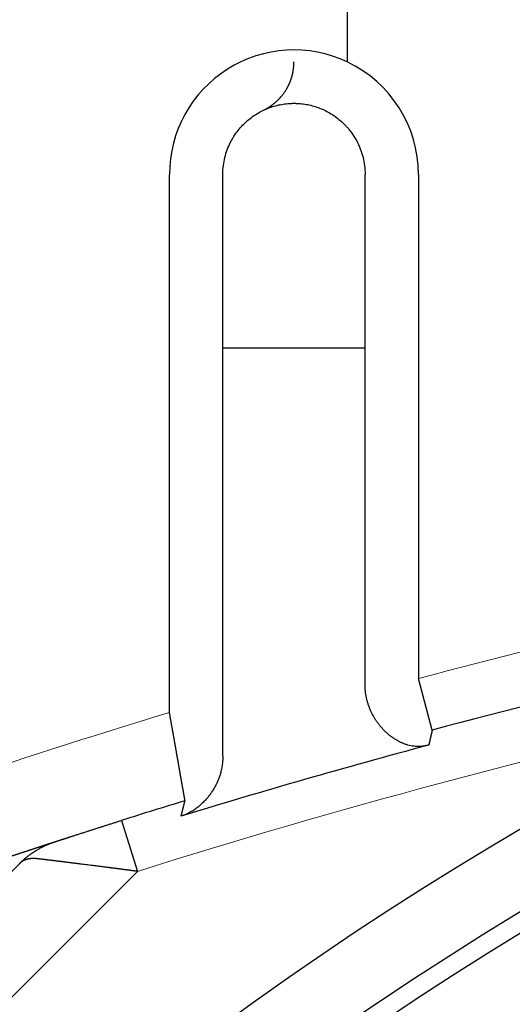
# Model space of a CAD drawing. Header units: millimetres. Extents: x 0 to 29700, y -16 to 21000.
# Tile 234 of 256: x 14611 to 14638, y 8982 to 9038. Entities that reach past the tile are written whole.
import ezdxf

# ---------------------------------------------------------------- set-up
doc = ezdxf.new("R2010")
doc.units = ezdxf.units.MM
doc.layers.add('1', color=7, linetype='Continuous', true_color=0xffffff)

msp = doc.modelspace()

# ---------------------------------------------------------------- linework, layer by layer
at = {"layer": '1', "color": 2, "linetype": 'Continuous', "lineweight": 25}
for p, q in [((14628.978, 9038.792), (14628.978, 9035.416)), ((14618.978, 8998.851), (14618.978, 9029.092)), ((14621.978, 9019.337), (14621.978, 9029.092)), ((14629.978, 9019.337), (14629.978, 9029.092)), ((14632.978, 9029.092), (14632.978, 9000.761)), ((14629.978, 9019.337), (14621.978, 9019.337)), ((14621.978, 8996.402), (14621.978, 9019.337)), ((14629.978, 9000.406), (14629.978, 9019.337)), ((14633.752, 8997.862), (14632.978, 9000.761)), ((14616.278, 8992.783), (14617.179, 8989.922)), ((14561.443, 8941.256), (14610.556, 8990.369))]:
    msp.add_line(p, q, dxfattribs=at)
at = {"layer": '1', "color": 4, "linetype": 'Continuous', "lineweight": 13}
msp.add_line((14617.179, 8989.922), (14564.978, 8937.721), dxfattribs=at)
at = {"layer": '1', "color": 2, "linetype": 'Continuous', "lineweight": 25}
msp.add_circle((14739.978, 8819.792), 195, dxfattribs=at)
for centre, radius, start, end in [((14739.978, 8819.792), 694, 2.77875, 221.743125), ((14739.978, 8819.792), 689, 90, 221.776875), ((14739.978, 8819.792), 683, 2.82375, 222.22125), ((14739.978, 8819.792), 322, 349.41938, 203.94562), ((14739.978, 8819.792), 320, 90, 204.10875), ((14739.978, 8819.792), 270, 117.64406, 180), ((14625.978, 9029.092), 7, 64.6256, 180), ((14625.978, 9029.092), 7, 0, 64.6231), ((14739.978, 8819.792), 200, 102.99937, 270), ((14739.978, 8819.792), 196, 103.26937, 270), ((14739.978, 8599.792), 412, 101.25528, 104.94142), ((14739.978, 8599.792), 411.236, 104.99793, 107.01629), ((14739.978, 8599.792), 412, 106.95175, 107.47213)]:
    msp.add_arc(centre, radius, start, end, dxfattribs=at)
at = {"layer": '1', "color": 4, "linetype": 'Continuous', "lineweight": 13}
for centre, radius, start, end in [((14739.978, 8819.792), 265, 117.52875, 180), ((14739.978, 8599.792), 415, 101.25528, 104.94142), ((14739.978, 8599.792), 417, 106.86801, 110.6414), ((14739.978, 8599.792), 409, 102.51938, 107.47213)]:
    msp.add_arc(centre, radius, start, end, dxfattribs=at)
at = {"layer": '1', "color": 2, "linetype": 'Continuous', "lineweight": 25}
for points, degree, knots in [([(14624.264, 9032.706), (14624.271, 9032.71), (14624.286, 9032.717), (14624.308, 9032.727), (14624.33, 9032.738), (14624.351, 9032.749), (14624.371, 9032.759), (14624.391, 9032.77), (14624.41, 9032.78), (14624.429, 9032.791), (14624.447, 9032.801), (14624.465, 9032.811), (14624.482, 9032.82), (14624.498, 9032.83), (14624.514, 9032.84), (14624.53, 9032.849), (14624.545, 9032.858), (14624.559, 9032.867), (14624.573, 9032.876), (14624.594, 9032.889), (14624.623, 9032.908), (14624.661, 9032.933), (14624.698, 9032.958), (14624.736, 9032.985), (14624.774, 9033.013), (14624.813, 9033.043), (14624.851, 9033.073), (14624.89, 9033.104), (14624.929, 9033.137), (14624.967, 9033.171), (14625.024, 9033.222), (14625.1, 9033.295), (14625.197, 9033.396), (14625.293, 9033.506), (14625.388, 9033.627), (14625.479, 9033.758), (14625.545, 9033.862), (14625.584, 9033.931), (14625.6, 9033.958), (14625.615, 9033.985), (14625.629, 9034.012), (14625.644, 9034.04), (14625.658, 9034.068), (14625.672, 9034.097), (14625.686, 9034.126), (14625.7, 9034.155), (14625.713, 9034.184), (14625.726, 9034.214), (14625.739, 9034.243), (14625.752, 9034.274), (14625.764, 9034.304), (14625.776, 9034.335), (14625.788, 9034.366), (14625.8, 9034.397), (14625.811, 9034.429), (14625.822, 9034.461), (14625.832, 9034.493), (14625.843, 9034.526), (14625.853, 9034.558), (14625.862, 9034.591), (14625.872, 9034.625), (14625.881, 9034.658), (14625.889, 9034.692), (14625.898, 9034.726), (14625.905, 9034.76), (14625.913, 9034.795), (14625.92, 9034.83), (14625.927, 9034.865), (14625.933, 9034.9), (14625.939, 9034.935), (14625.945, 9034.971), (14625.95, 9035.007), (14625.955, 9035.043), (14625.959, 9035.08), (14625.963, 9035.116), (14625.967, 9035.153), (14625.97, 9035.19), (14625.972, 9035.227), (14625.974, 9035.265), (14625.976, 9035.303), (14625.977, 9035.34), (14625.978, 9035.378), (14625.978, 9035.404), (14625.978, 9035.416)], 3, [0, 0, 0, 0, 0.018272, 0.036029, 0.05327, 0.069994, 0.086203, 0.101897, 0.117074, 0.131736, 0.145882, 0.159513, 0.172628, 0.185228, 0.197313, 0.208882, 0.219937, 0.230476, 0.240501, 0.250011, 0.275534, 0.300485, 0.324867, 0.348683, 0.371934, 0.394626, 0.416761, 0.438343, 0.459377, 0.479867, 0.499818, 0.547057, 0.591892, 0.634422, 0.674761, 0.713044, 0.749426, 0.755808, 0.762125, 0.768377, 0.774567, 0.780695, 0.786763, 0.792771, 0.798723, 0.804618, 0.810458, 0.816245, 0.821981, 0.827667, 0.833305, 0.838895, 0.844441, 0.849944, 0.855406, 0.860828, 0.866213, 0.871562, 0.876877, 0.882161, 0.887415, 0.892642, 0.897843, 0.903022, 0.908179, 0.913317, 0.918439, 0.923546, 0.928642, 0.933727, 0.938805, 0.943878, 0.948948, 0.954018, 0.959089, 0.964164, 0.969246, 0.974337, 0.979438, 0.984553, 0.989684, 0.994832, 1, 1, 1, 1]), ([(14621.978, 9029.092), (14621.978, 9029.263), (14621.989, 9029.429), (14622.029, 9029.748), (14622.058, 9029.902), (14622.131, 9030.199), (14622.175, 9030.341), (14622.277, 9030.616), (14622.334, 9030.748), (14622.413, 9030.907), (14622.429, 9030.938), (14622.462, 9031), (14622.479, 9031.031), (14622.531, 9031.122), (14622.566, 9031.181), (14622.676, 9031.354), (14622.754, 9031.463), (14622.917, 9031.67), (14623.002, 9031.767), (14623.179, 9031.952), (14623.27, 9032.039), (14623.553, 9032.283), (14623.753, 9032.425), (14624.065, 9032.607), (14624.172, 9032.663), (14624.334, 9032.739), (14624.388, 9032.763), (14624.498, 9032.808), (14624.553, 9032.83), (14624.831, 9032.931), (14625.057, 9032.991), (14625.401, 9033.052), (14625.516, 9033.067), (14625.689, 9033.082), (14625.775, 9033.087), (14625.877, 9033.091), (14625.927, 9033.092), (14625.949, 9033.092), (14625.96, 9033.092), (14625.964, 9033.092), (14625.971, 9033.092), (14625.974, 9033.092), (14625.978, 9033.092)], 3, [0, 0, 0, 0, 0.0625, 0.0625, 0.125, 0.125, 0.1875, 0.1875, 0.25, 0.25, 0.265625, 0.265625, 0.28125, 0.28125, 0.3125, 0.3125, 0.375, 0.375, 0.4375, 0.4375, 0.5, 0.5, 0.625, 0.625, 0.6875, 0.6875, 0.71875, 0.71875, 0.75, 0.75, 0.875, 0.875, 0.9375, 0.9375, 0.96875, 0.984375, 0.992188, 0.996094, 0.996094, 0.998047, 0.998047, 1, 1, 1, 1]), ([(14625.978, 9033.092), (14625.982, 9033.092), (14625.985, 9033.092), (14625.991, 9033.092), (14625.992, 9033.092), (14625.996, 9033.092), (14626.005, 9033.092), (14626.029, 9033.092), (14626.079, 9033.091), (14626.181, 9033.087), (14626.383, 9033.074), (14626.555, 9033.052), (14626.897, 9032.992), (14627.121, 9032.932), (14627.561, 9032.773), (14627.775, 9032.673), (14628.19, 9032.433), (14628.391, 9032.292), (14628.676, 9032.047), (14628.769, 9031.96), (14628.881, 9031.844), (14628.903, 9031.821), (14628.947, 9031.773), (14628.969, 9031.748), (14629.034, 9031.674), (14629.076, 9031.623), (14629.199, 9031.467), (14629.277, 9031.357), (14629.424, 9031.127), (14629.493, 9031.007), (14629.619, 9030.754), (14629.677, 9030.622), (14629.754, 9030.415), (14629.778, 9030.344), (14629.811, 9030.236), (14629.822, 9030.2), (14629.842, 9030.126), (14629.852, 9030.089), (14629.898, 9029.901), (14629.927, 9029.746), (14629.967, 9029.426), (14629.978, 9029.262), (14629.978, 9029.092)], 3, [0, 0, 0, 0, 0.001953, 0.001953, 0.00293, 0.00293, 0.003906, 0.007813, 0.015625, 0.03125, 0.0625, 0.125, 0.125, 0.25, 0.25, 0.375, 0.375, 0.5, 0.5, 0.5625, 0.5625, 0.578125, 0.578125, 0.59375, 0.59375, 0.625, 0.625, 0.6875, 0.6875, 0.75, 0.75, 0.8125, 0.8125, 0.84375, 0.84375, 0.859375, 0.859375, 0.875, 0.875, 0.9375, 0.9375, 1, 1, 1, 1]), ([(14619.853, 8993.891), (14619.852, 8993.894), (14619.852, 8993.895), (14619.852, 8993.897), (14619.851, 8993.898), (14619.851, 8993.9), (14619.851, 8993.903), (14619.85, 8993.905), (14619.85, 8993.908), (14619.849, 8993.911), (14619.849, 8993.914), (14619.848, 8993.918), (14619.847, 8993.922), (14619.847, 8993.926), (14619.846, 8993.93), (14619.845, 8993.935), (14619.844, 8993.94), (14619.843, 8993.945), (14619.843, 8993.95), (14619.842, 8993.955), (14619.841, 8993.961), (14619.84, 8993.967), (14619.838, 8993.974), (14619.837, 8993.98), (14619.836, 8993.987), (14619.835, 8993.994), (14619.834, 8994.001), (14619.832, 8994.009), (14619.831, 8994.017), (14619.829, 8994.025), (14619.828, 8994.033), (14619.826, 8994.042), (14619.825, 8994.051), (14619.823, 8994.06), (14619.822, 8994.07), (14619.82, 8994.079), (14619.818, 8994.089), (14619.816, 8994.099), (14619.815, 8994.11), (14619.813, 8994.121), (14619.811, 8994.132), (14619.809, 8994.143), (14619.807, 8994.154), (14619.805, 8994.166), (14619.803, 8994.178), (14619.8, 8994.19), (14619.798, 8994.203), (14619.796, 8994.216), (14619.794, 8994.229), (14619.791, 8994.242), (14619.789, 8994.256), (14619.786, 8994.27), (14619.784, 8994.284), (14619.781, 8994.298), (14619.779, 8994.313), (14619.776, 8994.328), (14619.773, 8994.343), (14619.771, 8994.358), (14619.768, 8994.374), (14619.765, 8994.39), (14619.762, 8994.406), (14619.759, 8994.423), (14619.756, 8994.44), (14619.753, 8994.457), (14619.75, 8994.474), (14619.747, 8994.492), (14619.744, 8994.509), (14619.741, 8994.527), (14619.737, 8994.546), (14619.734, 8994.564), (14619.731, 8994.583), (14619.727, 8994.602), (14619.724, 8994.622), (14619.72, 8994.641), (14619.717, 8994.661), (14619.713, 8994.681), (14619.71, 8994.702), (14619.706, 8994.723), (14619.702, 8994.743), (14619.698, 8994.765), (14619.695, 8994.786), (14619.691, 8994.808), (14619.687, 8994.83), (14619.683, 8994.852), (14619.679, 8994.874), (14619.675, 8994.897), (14619.671, 8994.92), (14619.667, 8994.943), (14619.662, 8994.967), (14619.658, 8994.991), (14619.654, 8995.015), (14619.65, 8995.039), (14619.645, 8995.063), (14619.641, 8995.088), (14619.636, 8995.113), (14619.632, 8995.138), (14619.627, 8995.164), (14619.623, 8995.189), (14619.618, 8995.215), (14619.614, 8995.242), (14619.609, 8995.268), (14619.604, 8995.295), (14619.599, 8995.322), (14619.595, 8995.348), (14619.59, 8995.374), (14619.586, 8995.399), (14619.581, 8995.425), (14619.577, 8995.451), (14619.572, 8995.478), (14619.567, 8995.506), (14619.562, 8995.534), (14619.557, 8995.562), (14619.552, 8995.591), (14619.547, 8995.621), (14619.542, 8995.651), (14619.537, 8995.682), (14619.531, 8995.713), (14619.526, 8995.745), (14619.52, 8995.777), (14619.514, 8995.81), (14619.508, 8995.843), (14619.502, 8995.878), (14619.496, 8995.912), (14619.49, 8995.948), (14619.484, 8995.983), (14619.478, 8996.02), (14619.471, 8996.057), (14619.465, 8996.095), (14619.458, 8996.133), (14619.451, 8996.172), (14619.444, 8996.211), (14619.437, 8996.252), (14619.43, 8996.292), (14619.423, 8996.334), (14619.416, 8996.376), (14619.408, 8996.419), (14619.401, 8996.462), (14619.393, 8996.506), (14619.385, 8996.55), (14619.377, 8996.596), (14619.369, 8996.642), (14619.361, 8996.688), (14619.353, 8996.735), (14619.344, 8996.783), (14619.336, 8996.832), (14619.327, 8996.881), (14619.318, 8996.931), (14619.309, 8996.981), (14619.3, 8997.032), (14619.291, 8997.084), (14619.282, 8997.136), (14619.272, 8997.189), (14619.263, 8997.243), (14619.253, 8997.297), (14619.243, 8997.352), (14619.234, 8997.408), (14619.224, 8997.464), (14619.214, 8997.521), (14619.203, 8997.578), (14619.193, 8997.636), (14619.183, 8997.695), (14619.172, 8997.754), (14619.161, 8997.814), (14619.151, 8997.875), (14619.14, 8997.936), (14619.129, 8997.998), (14619.118, 8998.06), (14619.107, 8998.123), (14619.095, 8998.186), (14619.084, 8998.251), (14619.073, 8998.315), (14619.061, 8998.38), (14619.049, 8998.446), (14619.038, 8998.512), (14619.026, 8998.579), (14619.014, 8998.646), (14619.002, 8998.714), (14618.99, 8998.782), (14618.982, 8998.828), (14618.978, 8998.851)], 3, [0, 0, 0, 0, 0.026453, 0.030886, 0.035325, 0.039768, 0.044216, 0.04867, 0.053128, 0.057591, 0.062059, 0.066533, 0.071011, 0.075494, 0.079982, 0.084475, 0.088974, 0.093477, 0.097985, 0.102498, 0.107017, 0.11154, 0.116068, 0.120602, 0.12514, 0.129684, 0.134232, 0.138786, 0.143344, 0.147908, 0.152477, 0.15705, 0.161629, 0.166213, 0.170802, 0.175396, 0.179995, 0.184599, 0.189208, 0.193823, 0.198442, 0.203066, 0.207696, 0.212331, 0.21697, 0.221615, 0.226265, 0.23092, 0.23558, 0.240246, 0.244916, 0.249592, 0.254272, 0.258958, 0.263649, 0.268345, 0.273046, 0.277752, 0.282464, 0.28718, 0.291902, 0.296629, 0.301361, 0.306098, 0.31084, 0.315588, 0.32034, 0.325098, 0.329861, 0.334629, 0.339402, 0.344181, 0.348964, 0.353753, 0.358547, 0.363346, 0.368151, 0.37296, 0.377775, 0.382595, 0.38742, 0.392251, 0.397086, 0.401927, 0.406773, 0.411624, 0.416481, 0.421342, 0.426209, 0.431081, 0.435959, 0.440841, 0.445729, 0.450622, 0.45552, 0.460424, 0.465332, 0.470246, 0.475166, 0.48009, 0.48502, 0.489955, 0.494895, 0.499841, 0.504329, 0.508876, 0.513482, 0.518146, 0.52287, 0.527653, 0.532494, 0.537395, 0.542354, 0.547372, 0.552449, 0.557585, 0.56278, 0.568034, 0.573346, 0.578718, 0.584149, 0.589638, 0.595187, 0.600794, 0.60646, 0.612186, 0.61797, 0.623813, 0.629715, 0.635676, 0.641696, 0.647775, 0.653913, 0.660109, 0.666365, 0.67268, 0.679053, 0.685486, 0.691977, 0.698528, 0.705137, 0.711806, 0.718533, 0.72532, 0.732165, 0.739069, 0.746032, 0.753055, 0.760136, 0.767276, 0.774475, 0.781733, 0.78905, 0.796426, 0.803862, 0.811356, 0.818909, 0.826521, 0.834192, 0.841922, 0.849711, 0.857558, 0.865465, 0.873431, 0.881456, 0.88954, 0.897683, 0.905885, 0.914146, 0.922466, 0.930845, 0.939283, 0.947779, 0.956335, 0.96495, 0.973624, 0.982357, 0.991149, 1, 1, 1, 1]), ([(14633.752, 8997.862), (14633.751, 8997.859), (14633.751, 8997.858), (14633.75, 8997.857), (14633.75, 8997.855), (14633.749, 8997.853), (14633.749, 8997.851), (14633.748, 8997.848), (14633.748, 8997.846), (14633.747, 8997.843), (14633.746, 8997.84), (14633.745, 8997.837), (14633.744, 8997.833), (14633.744, 8997.829), (14633.743, 8997.825), (14633.742, 8997.821), (14633.74, 8997.816), (14633.739, 8997.812), (14633.738, 8997.807), (14633.737, 8997.802), (14633.736, 8997.796), (14633.734, 8997.791), (14633.733, 8997.785), (14633.731, 8997.779), (14633.73, 8997.772), (14633.728, 8997.766), (14633.727, 8997.759), (14633.725, 8997.752), (14633.723, 8997.744), (14633.722, 8997.737), (14633.72, 8997.729), (14633.718, 8997.721), (14633.716, 8997.713), (14633.714, 8997.704), (14633.712, 8997.695), (14633.71, 8997.686), (14633.708, 8997.677), (14633.706, 8997.668), (14633.703, 8997.658), (14633.701, 8997.648), (14633.699, 8997.638), (14633.696, 8997.628), (14633.694, 8997.617), (14633.691, 8997.606), (14633.689, 8997.595), (14633.686, 8997.584), (14633.684, 8997.572), (14633.681, 8997.56), (14633.678, 8997.548), (14633.675, 8997.536), (14633.672, 8997.523), (14633.669, 8997.51), (14633.666, 8997.497), (14633.663, 8997.484), (14633.66, 8997.471), (14633.657, 8997.457), (14633.654, 8997.443), (14633.651, 8997.429), (14633.647, 8997.414), (14633.644, 8997.4), (14633.641, 8997.385), (14633.637, 8997.37), (14633.634, 8997.354), (14633.63, 8997.339), (14633.627, 8997.323), (14633.623, 8997.307), (14633.619, 8997.291), (14633.615, 8997.274), (14633.612, 8997.257), (14633.608, 8997.24), (14633.604, 8997.223), (14633.6, 8997.206), (14633.596, 8997.188), (14633.592, 8997.17), (14633.587, 8997.152), (14633.583, 8997.134), (14633.579, 8997.115), (14633.575, 8997.097), (14633.57, 8997.078), (14633.566, 8997.058), (14633.561, 8997.039), (14633.558, 8997.026), (14633.557, 8997.019)], 3, [0, 0, 0, 0, 0.066205, 0.077304, 0.088417, 0.099543, 0.110682, 0.121836, 0.133003, 0.144185, 0.155381, 0.166592, 0.177818, 0.18906, 0.200316, 0.211589, 0.222877, 0.234181, 0.245501, 0.256838, 0.268192, 0.279562, 0.29095, 0.302355, 0.313777, 0.325217, 0.336675, 0.348151, 0.359646, 0.371159, 0.38269, 0.394241, 0.405811, 0.4174, 0.429008, 0.440637, 0.452285, 0.463953, 0.475642, 0.487351, 0.499081, 0.510831, 0.522603, 0.534396, 0.54621, 0.558046, 0.569904, 0.581783, 0.593685, 0.60561, 0.617556, 0.629526, 0.641518, 0.653533, 0.665572, 0.677634, 0.689719, 0.701828, 0.713962, 0.726119, 0.7383, 0.750506, 0.762737, 0.774992, 0.787272, 0.799577, 0.811908, 0.824264, 0.836645, 0.849052, 0.861485, 0.873944, 0.886429, 0.898941, 0.911479, 0.924044, 0.936635, 0.949254, 0.961899, 0.974572, 0.987272, 1, 1, 1, 1]), ([(14621.978, 8996.402), (14621.978, 8995.298), (14621.013, 8993.884), (14620.132, 8993.178), (14619.632, 8993.025)], 2, [0, 0, 0, 0.5, 0.75, 1, 1, 1]), ([(14619.632, 8993.025), (14619.634, 8993.031), (14619.638, 8993.045), (14619.643, 8993.065), (14619.648, 8993.085), (14619.653, 8993.104), (14619.658, 8993.123), (14619.662, 8993.142), (14619.667, 8993.161), (14619.672, 8993.18), (14619.676, 8993.198), (14619.681, 8993.216), (14619.686, 8993.234), (14619.69, 8993.252), (14619.694, 8993.269), (14619.699, 8993.287), (14619.703, 8993.304), (14619.707, 8993.32), (14619.711, 8993.337), (14619.716, 8993.353), (14619.72, 8993.369), (14619.724, 8993.385), (14619.727, 8993.4), (14619.731, 8993.416), (14619.735, 8993.431), (14619.739, 8993.446), (14619.742, 8993.46), (14619.746, 8993.474), (14619.75, 8993.489), (14619.753, 8993.502), (14619.757, 8993.516), (14619.76, 8993.529), (14619.763, 8993.542), (14619.766, 8993.555), (14619.77, 8993.568), (14619.773, 8993.58), (14619.776, 8993.593), (14619.779, 8993.604), (14619.782, 8993.616), (14619.785, 8993.628), (14619.788, 8993.639), (14619.79, 8993.65), (14619.793, 8993.66), (14619.796, 8993.671), (14619.798, 8993.681), (14619.801, 8993.691), (14619.803, 8993.701), (14619.806, 8993.71), (14619.808, 8993.719), (14619.81, 8993.728), (14619.813, 8993.737), (14619.815, 8993.746), (14619.817, 8993.754), (14619.819, 8993.762), (14619.821, 8993.77), (14619.823, 8993.777), (14619.825, 8993.784), (14619.827, 8993.791), (14619.828, 8993.798), (14619.83, 8993.805), (14619.832, 8993.811), (14619.833, 8993.817), (14619.835, 8993.823), (14619.836, 8993.829), (14619.838, 8993.834), (14619.839, 8993.839), (14619.84, 8993.844), (14619.841, 8993.848), (14619.843, 8993.853), (14619.844, 8993.857), (14619.845, 8993.861), (14619.846, 8993.864), (14619.847, 8993.868), (14619.847, 8993.871), (14619.848, 8993.874), (14619.849, 8993.877), (14619.85, 8993.879), (14619.85, 8993.881), (14619.851, 8993.883), (14619.851, 8993.885), (14619.852, 8993.887), (14619.852, 8993.888), (14619.852, 8993.889), (14619.852, 8993.89), (14619.853, 8993.89), (14619.853, 8993.891)], 3, [0, 0, 0, 0, 0.012867, 0.025702, 0.038505, 0.051277, 0.064018, 0.076727, 0.089405, 0.102053, 0.11467, 0.127257, 0.139813, 0.15234, 0.164837, 0.177304, 0.189741, 0.20215, 0.214529, 0.22688, 0.239202, 0.251496, 0.263761, 0.275999, 0.288209, 0.300391, 0.312546, 0.324673, 0.336774, 0.348848, 0.360896, 0.372918, 0.384913, 0.396883, 0.408827, 0.420745, 0.432639, 0.444508, 0.456352, 0.468171, 0.479967, 0.491738, 0.503486, 0.51521, 0.526911, 0.538589, 0.550245, 0.561877, 0.573488, 0.585077, 0.596643, 0.608189, 0.619713, 0.631216, 0.642698, 0.65416, 0.665602, 0.677024, 0.688426, 0.699808, 0.711172, 0.722516, 0.733842, 0.74515, 0.756439, 0.767711, 0.778965, 0.790201, 0.801421, 0.812624, 0.823811, 0.834981, 0.846136, 0.857275, 0.868398, 0.879507, 0.890601, 0.90168, 0.912745, 0.923797, 0.934835, 0.945859, 0.95687, 0.967869, 1, 1, 1, 1]), ([(14612.545, 8991.589), (14612.55, 8991.591), (14612.562, 8991.594), (14612.58, 8991.6), (14612.597, 8991.606), (14612.615, 8991.612), (14612.633, 8991.618), (14612.652, 8991.623), (14612.67, 8991.63), (14612.689, 8991.636), (14612.708, 8991.642), (14612.727, 8991.648), (14612.746, 8991.654), (14612.766, 8991.66), (14612.785, 8991.667), (14612.805, 8991.673), (14612.825, 8991.68), (14612.845, 8991.686), (14612.866, 8991.693), (14612.886, 8991.7), (14612.907, 8991.706), (14612.928, 8991.713), (14612.949, 8991.72), (14612.971, 8991.727), (14612.992, 8991.734), (14613.014, 8991.741), (14613.036, 8991.748), (14613.058, 8991.755), (14613.08, 8991.762), (14613.103, 8991.77), (14613.125, 8991.777), (14613.148, 8991.784), (14613.171, 8991.792), (14613.194, 8991.799), (14613.218, 8991.807), (14613.241, 8991.815), (14613.265, 8991.822), (14613.289, 8991.83), (14613.313, 8991.838), (14613.338, 8991.846), (14613.362, 8991.854), (14613.433, 8991.876), (14613.554, 8991.915), (14613.73, 8991.972), (14613.919, 8992.033), (14614.12, 8992.098), (14614.288, 8992.151), (14614.418, 8992.193), (14614.506, 8992.221), (14614.594, 8992.249), (14614.684, 8992.278), (14614.773, 8992.307), (14614.864, 8992.335), (14614.954, 8992.364), (14615.046, 8992.393), (14615.137, 8992.423), (14615.23, 8992.452), (14615.323, 8992.481), (14615.416, 8992.511), (14615.51, 8992.541), (14615.604, 8992.571), (14615.699, 8992.601), (14615.794, 8992.631), (14615.89, 8992.661), (14615.986, 8992.691), (14616.083, 8992.722), (14616.181, 8992.753), (14616.246, 8992.773), (14616.278, 8992.783)], 3, [0, 0, 0, 0, 0.005866, 0.011748, 0.017648, 0.023564, 0.029499, 0.035452, 0.041423, 0.047414, 0.053425, 0.059456, 0.065507, 0.07158, 0.077674, 0.08379, 0.089928, 0.096089, 0.102274, 0.108482, 0.114714, 0.120971, 0.127252, 0.133559, 0.139891, 0.14625, 0.152635, 0.159047, 0.165485, 0.171952, 0.178446, 0.184969, 0.191521, 0.198101, 0.204711, 0.21135, 0.21802, 0.22472, 0.23145, 0.238212, 0.245005, 0.251829, 0.296579, 0.343988, 0.394121, 0.447036, 0.502779, 0.525577, 0.548442, 0.571378, 0.59439, 0.617479, 0.640649, 0.663904, 0.687246, 0.710678, 0.734204, 0.757827, 0.781549, 0.805373, 0.829303, 0.853341, 0.877491, 0.901754, 0.926134, 0.950633, 0.975254, 1, 1, 1, 1]), ([(14594.041, 8985.079), (14594.079, 8985.094), (14594.156, 8985.123), (14594.271, 8985.166), (14594.386, 8985.21), (14594.5, 8985.253), (14594.614, 8985.296), (14594.728, 8985.339), (14594.842, 8985.382), (14594.955, 8985.424), (14595.068, 8985.467), (14595.181, 8985.509), (14595.294, 8985.551), (14595.406, 8985.594), (14595.518, 8985.636), (14595.63, 8985.677), (14595.741, 8985.719), (14595.853, 8985.761), (14595.964, 8985.802), (14596.074, 8985.843), (14596.185, 8985.884), (14596.295, 8985.925), (14596.405, 8985.966), (14596.514, 8986.007), (14596.624, 8986.048), (14596.733, 8986.088), (14596.842, 8986.129), (14596.95, 8986.169), (14597.059, 8986.209), (14597.167, 8986.249), (14597.274, 8986.289), (14597.382, 8986.328), (14597.489, 8986.368), (14597.596, 8986.407), (14597.703, 8986.446), (14597.809, 8986.486), (14597.915, 8986.525), (14598.021, 8986.563), (14598.127, 8986.602), (14598.232, 8986.641), (14598.337, 8986.679), (14598.442, 8986.718), (14598.546, 8986.756), (14598.651, 8986.794), (14598.755, 8986.832), (14598.858, 8986.87), (14598.962, 8986.907), (14599.065, 8986.945), (14599.168, 8986.982), (14599.27, 8987.02), (14599.373, 8987.057), (14599.475, 8987.094), (14599.577, 8987.131), (14599.678, 8987.168), (14599.779, 8987.204), (14599.88, 8987.241), (14599.981, 8987.277), (14600.082, 8987.313), (14600.182, 8987.35), (14600.282, 8987.386), (14600.381, 8987.422), (14600.481, 8987.457), (14600.58, 8987.493), (14600.679, 8987.528), (14600.777, 8987.564), (14600.875, 8987.599), (14600.973, 8987.634), (14601.071, 8987.669), (14601.169, 8987.704), (14601.266, 8987.739), (14601.363, 8987.774), (14601.459, 8987.808), (14601.556, 8987.842), (14601.652, 8987.877), (14601.747, 8987.911), (14601.843, 8987.945), (14601.938, 8987.979), (14602.033, 8988.012), (14602.128, 8988.046), (14602.222, 8988.08), (14602.317, 8988.113), (14602.41, 8988.146), (14602.504, 8988.179), (14602.597, 8988.212), (14602.691, 8988.245), (14602.783, 8988.278), (14602.876, 8988.311), (14602.968, 8988.343), (14603.06, 8988.376), (14603.152, 8988.408), (14603.243, 8988.44), (14603.334, 8988.472), (14603.425, 8988.504), (14603.516, 8988.536), (14603.606, 8988.568), (14603.696, 8988.599), (14603.786, 8988.631), (14603.876, 8988.662), (14603.965, 8988.693), (14604.054, 8988.724), (14604.142, 8988.755), (14604.231, 8988.786), (14604.319, 8988.817), (14604.407, 8988.848), (14604.494, 8988.878), (14604.582, 8988.909), (14604.669, 8988.939), (14604.755, 8988.969), (14605.093, 8989.086), (14605.668, 8989.285), (14606.461, 8989.558), (14607.209, 8989.813), (14607.914, 8990.052), (14608.575, 8990.275), (14609.192, 8990.482), (14609.606, 8990.621), (14609.84, 8990.699), (14609.913, 8990.723), (14609.985, 8990.747), (14610.055, 8990.77), (14610.125, 8990.793), (14610.193, 8990.816), (14610.261, 8990.838), (14610.327, 8990.861), (14610.393, 8990.882), (14610.458, 8990.904), (14610.521, 8990.925), (14610.584, 8990.946), (14610.646, 8990.966), (14610.706, 8990.986), (14610.766, 8991.006), (14610.825, 8991.025), (14610.883, 8991.044), (14610.939, 8991.063), (14610.995, 8991.081), (14611.05, 8991.099), (14611.104, 8991.117), (14611.157, 8991.135), (14611.209, 8991.152), (14611.259, 8991.168), (14611.309, 8991.185), (14611.358, 8991.201), (14611.406, 8991.217), (14611.453, 8991.232), (14611.499, 8991.247), (14611.544, 8991.262), (14611.588, 8991.276), (14611.631, 8991.29), (14611.673, 8991.304), (14611.714, 8991.317), (14611.754, 8991.331), (14611.793, 8991.343), (14611.831, 8991.356), (14611.868, 8991.368), (14611.904, 8991.38), (14611.939, 8991.391), (14611.973, 8991.402), (14612.006, 8991.413), (14612.039, 8991.424), (14612.07, 8991.434), (14612.1, 8991.444), (14612.129, 8991.453), (14612.157, 8991.462), (14612.184, 8991.471), (14612.211, 8991.48), (14612.236, 8991.488), (14612.26, 8991.496), (14612.283, 8991.504), (14612.305, 8991.511), (14612.327, 8991.518), (14612.347, 8991.524), (14612.366, 8991.531), (14612.385, 8991.537), (14612.402, 8991.542), (14612.418, 8991.548), (14612.433, 8991.552), (14612.448, 8991.557), (14612.461, 8991.562), (14612.474, 8991.566), (14612.485, 8991.569), (14612.495, 8991.573), (14612.505, 8991.576), (14612.513, 8991.578), (14612.52, 8991.581), (14612.527, 8991.583), (14612.532, 8991.585), (14612.537, 8991.586), (14612.54, 8991.587), (14612.543, 8991.588), (14612.544, 8991.588), (14612.544, 8991.589), (14612.545, 8991.589)], 3, [0, 0, 0, 0, 0.005242, 0.010473, 0.015691, 0.020897, 0.026092, 0.031274, 0.036445, 0.041604, 0.046751, 0.051886, 0.05701, 0.062121, 0.067221, 0.072309, 0.077386, 0.082451, 0.087504, 0.092546, 0.097576, 0.102594, 0.107601, 0.112596, 0.11758, 0.122553, 0.127514, 0.132463, 0.137401, 0.142328, 0.147244, 0.152148, 0.157041, 0.161922, 0.166793, 0.171652, 0.1765, 0.181337, 0.186163, 0.190977, 0.195781, 0.200573, 0.205355, 0.210125, 0.214885, 0.219634, 0.224371, 0.229098, 0.233814, 0.23852, 0.243214, 0.247898, 0.252571, 0.257233, 0.261885, 0.266526, 0.271157, 0.275777, 0.280386, 0.284985, 0.289573, 0.294151, 0.298719, 0.303276, 0.307823, 0.31236, 0.316886, 0.321402, 0.325908, 0.330404, 0.33489, 0.339365, 0.343831, 0.348286, 0.352731, 0.357167, 0.361593, 0.366008, 0.370414, 0.37481, 0.379197, 0.383573, 0.38794, 0.392297, 0.396645, 0.400983, 0.405311, 0.40963, 0.41394, 0.41824, 0.42253, 0.426812, 0.431084, 0.435347, 0.4396, 0.443844, 0.44808, 0.452306, 0.456523, 0.460731, 0.46493, 0.46912, 0.473301, 0.477473, 0.481637, 0.485792, 0.489938, 0.494075, 0.498204, 0.538348, 0.576923, 0.613985, 0.649596, 0.683826, 0.716757, 0.748476, 0.752655, 0.756804, 0.760921, 0.765008, 0.769065, 0.773092, 0.777089, 0.781056, 0.784994, 0.788903, 0.792784, 0.796636, 0.80046, 0.804257, 0.808026, 0.811768, 0.815483, 0.819172, 0.822835, 0.826472, 0.830084, 0.83367, 0.837233, 0.840771, 0.844285, 0.847776, 0.851244, 0.854689, 0.858113, 0.861514, 0.864895, 0.868254, 0.871594, 0.874913, 0.878213, 0.881494, 0.884757, 0.888002, 0.89123, 0.894441, 0.897635, 0.900814, 0.903978, 0.907126, 0.910261, 0.913382, 0.916491, 0.919587, 0.922671, 0.925744, 0.928806, 0.931859, 0.934902, 0.937936, 0.940963, 0.943982, 0.946994, 0.95, 0.953, 0.955996, 0.958987, 0.961975, 0.96496, 0.967942, 0.970924, 0.973904, 0.976884, 0.979864, 0.982845, 0.985828, 0.988814, 0.991803, 0.994795, 0.997792, 1, 1, 1, 1]), ([(14610.556, 8990.369), (14610.564, 8990.377), (14610.579, 8990.393), (14610.603, 8990.417), (14610.627, 8990.44), (14610.651, 8990.462), (14610.675, 8990.485), (14610.698, 8990.506), (14610.721, 8990.528), (14610.745, 8990.549), (14610.768, 8990.57), (14610.791, 8990.59), (14610.813, 8990.61), (14610.836, 8990.629), (14610.858, 8990.648), (14610.881, 8990.667), (14610.903, 8990.685), (14610.925, 8990.703), (14610.946, 8990.721), (14610.968, 8990.738), (14610.989, 8990.755), (14611.01, 8990.772), (14611.031, 8990.788), (14611.052, 8990.804), (14611.073, 8990.82), (14611.093, 8990.835), (14611.113, 8990.85), (14611.133, 8990.865), (14611.152, 8990.879), (14611.172, 8990.893), (14611.191, 8990.907), (14611.21, 8990.92), (14611.229, 8990.933), (14611.247, 8990.946), (14611.265, 8990.959), (14611.283, 8990.971), (14611.301, 8990.983), (14611.318, 8990.995), (14611.335, 8991.006), (14611.352, 8991.017), (14611.369, 8991.028), (14611.385, 8991.038), (14611.401, 8991.049), (14611.417, 8991.059), (14611.433, 8991.069), (14611.448, 8991.078), (14611.463, 8991.088), (14611.496, 8991.108), (14611.547, 8991.138), (14611.616, 8991.178), (14611.685, 8991.217), (14611.754, 8991.254), (14611.822, 8991.29), (14611.89, 8991.323), (14611.958, 8991.356), (14612.025, 8991.387), (14612.092, 8991.417), (14612.158, 8991.445), (14612.224, 8991.472), (14612.289, 8991.498), (14612.354, 8991.522), (14612.418, 8991.546), (14612.481, 8991.568), (14612.524, 8991.582), (14612.545, 8991.589)], 3, [0, 0, 0, 0, 0.014471, 0.028783, 0.042937, 0.056933, 0.07077, 0.08445, 0.097971, 0.111333, 0.124538, 0.137584, 0.150472, 0.163201, 0.175772, 0.188185, 0.20044, 0.212536, 0.224475, 0.236254, 0.247876, 0.259339, 0.270644, 0.281791, 0.292779, 0.30361, 0.314281, 0.324795, 0.33515, 0.345347, 0.355386, 0.365267, 0.374989, 0.384553, 0.393958, 0.403206, 0.412295, 0.421226, 0.429998, 0.438612, 0.447068, 0.455366, 0.463506, 0.471487, 0.47931, 0.486974, 0.494481, 0.501829, 0.536229, 0.570193, 0.603722, 0.636815, 0.669473, 0.701695, 0.733483, 0.764835, 0.795752, 0.826234, 0.856282, 0.885894, 0.915072, 0.943816, 0.972125, 1, 1, 1, 1]), ([(14611.582, 8990.626), (14611.576, 8990.627), (14611.563, 8990.628), (14611.543, 8990.631), (14611.524, 8990.632), (14611.504, 8990.634), (14611.484, 8990.636), (14611.465, 8990.637), (14611.445, 8990.638), (14611.426, 8990.639), (14611.406, 8990.64), (14611.386, 8990.641), (14611.367, 8990.641), (14611.347, 8990.642), (14611.328, 8990.642), (14611.308, 8990.642), (14611.289, 8990.641), (14611.269, 8990.641), (14611.25, 8990.64), (14611.23, 8990.639), (14611.211, 8990.637), (14611.191, 8990.636), (14611.172, 8990.634), (14611.153, 8990.632), (14611.134, 8990.63), (14611.115, 8990.627), (14611.096, 8990.624), (14611.077, 8990.621), (14611.058, 8990.618), (14611.039, 8990.614), (14611.02, 8990.61), (14611.001, 8990.606), (14610.984, 8990.602), (14610.967, 8990.598), (14610.95, 8990.593), (14610.933, 8990.588), (14610.916, 8990.583), (14610.898, 8990.577), (14610.879, 8990.57), (14610.86, 8990.563), (14610.841, 8990.556), (14610.822, 8990.548), (14610.802, 8990.539), (14610.782, 8990.529), (14610.762, 8990.519), (14610.741, 8990.508), (14610.721, 8990.497), (14610.7, 8990.484), (14610.679, 8990.471), (14610.658, 8990.456), (14610.637, 8990.441), (14610.617, 8990.425), (14610.596, 8990.407), (14610.576, 8990.389), (14610.562, 8990.376), (14610.556, 8990.369)], 3, [0, 0, 0, 0, 0.014332, 0.028779, 0.043342, 0.058021, 0.072815, 0.087726, 0.102752, 0.117894, 0.133152, 0.148526, 0.164016, 0.179622, 0.195344, 0.211181, 0.227135, 0.243204, 0.25939, 0.275692, 0.292109, 0.308643, 0.325292, 0.342058, 0.35894, 0.375938, 0.393052, 0.410282, 0.427628, 0.44509, 0.462668, 0.480363, 0.498174, 0.513715, 0.529948, 0.546874, 0.564492, 0.582803, 0.601805, 0.6215, 0.641887, 0.662967, 0.684739, 0.707203, 0.730359, 0.754208, 0.778749, 0.803982, 0.829908, 0.856526, 0.883836, 0.911838, 0.940533, 0.96992, 1, 1, 1, 1]), ([(14617.179, 8989.922), (14617.165, 8989.924), (14617.136, 8989.928), (14617.093, 8989.933), (14617.05, 8989.939), (14617.008, 8989.944), (14616.966, 8989.95), (14616.925, 8989.955), (14616.885, 8989.961), (14616.845, 8989.966), (14616.805, 8989.971), (14616.766, 8989.976), (14616.727, 8989.981), (14616.689, 8989.986), (14616.652, 8989.991), (14616.615, 8989.996), (14616.578, 8990.001), (14616.542, 8990.006), (14616.507, 8990.01), (14616.472, 8990.015), (14616.438, 8990.019), (14616.404, 8990.024), (14616.37, 8990.028), (14616.337, 8990.032), (14616.305, 8990.037), (14616.273, 8990.041), (14616.242, 8990.045), (14616.211, 8990.049), (14616.18, 8990.053), (14616.151, 8990.057), (14616.121, 8990.06), (14616.092, 8990.064), (14616.064, 8990.068), (14616.036, 8990.071), (14616.009, 8990.075), (14615.982, 8990.078), (14615.956, 8990.082), (14615.93, 8990.085), (14615.905, 8990.088), (14615.88, 8990.091), (14615.856, 8990.094), (14615.832, 8990.097), (14615.809, 8990.1), (14615.786, 8990.103), (14615.764, 8990.106), (14615.742, 8990.109), (14615.721, 8990.111), (14615.7, 8990.114), (14615.68, 8990.117), (14615.66, 8990.119), (14615.641, 8990.122), (14615.623, 8990.124), (14615.604, 8990.126), (14615.587, 8990.129), (14615.502, 8990.139), (14615.353, 8990.159), (14615.142, 8990.186), (14614.939, 8990.211), (14614.743, 8990.236), (14614.556, 8990.26), (14614.376, 8990.283), (14614.204, 8990.304), (14614.067, 8990.321), (14613.964, 8990.334), (14613.891, 8990.344), (14613.818, 8990.353), (14613.747, 8990.362), (14613.676, 8990.37), (14613.607, 8990.379), (14613.538, 8990.388), (14613.47, 8990.396), (14613.403, 8990.405), (14613.337, 8990.413), (14613.272, 8990.421), (14613.208, 8990.429), (14613.145, 8990.437), (14613.083, 8990.445), (14613.022, 8990.453), (14612.961, 8990.46), (14612.902, 8990.467), (14612.843, 8990.475), (14612.786, 8990.482), (14612.729, 8990.489), (14612.673, 8990.496), (14612.619, 8990.502), (14612.565, 8990.509), (14612.512, 8990.515), (14612.46, 8990.522), (14612.409, 8990.528), (14612.359, 8990.534), (14612.31, 8990.54), (14612.261, 8990.546), (14612.214, 8990.551), (14612.168, 8990.557), (14612.122, 8990.562), (14612.078, 8990.567), (14612.034, 8990.573), (14611.992, 8990.578), (14611.95, 8990.583), (14611.909, 8990.587), (14611.869, 8990.592), (14611.83, 8990.597), (14611.792, 8990.601), (14611.755, 8990.606), (14611.718, 8990.61), (14611.683, 8990.614), (14611.648, 8990.618), (14611.615, 8990.622), (14611.593, 8990.625), (14611.582, 8990.626)], 3, [0, 0, 0, 0, 0.006742, 0.013406, 0.019993, 0.026503, 0.032935, 0.039289, 0.045567, 0.051766, 0.057889, 0.063934, 0.069901, 0.075791, 0.081604, 0.087339, 0.092997, 0.098578, 0.104081, 0.109506, 0.114854, 0.120125, 0.125318, 0.130434, 0.135472, 0.140433, 0.145317, 0.150123, 0.154852, 0.159503, 0.164077, 0.168573, 0.172992, 0.177334, 0.181598, 0.185785, 0.189894, 0.193926, 0.19788, 0.201758, 0.205557, 0.209279, 0.212924, 0.216491, 0.219981, 0.223394, 0.226729, 0.229987, 0.233167, 0.23627, 0.239295, 0.242243, 0.245114, 0.247907, 0.250623, 0.285233, 0.318862, 0.351512, 0.383182, 0.413875, 0.443591, 0.472332, 0.500099, 0.512732, 0.525283, 0.537751, 0.550138, 0.562444, 0.574668, 0.586811, 0.598873, 0.610855, 0.622756, 0.634576, 0.646317, 0.657979, 0.66956, 0.681063, 0.692486, 0.703831, 0.715098, 0.726286, 0.737396, 0.748429, 0.759384, 0.770263, 0.781064, 0.79179, 0.802439, 0.813012, 0.82351, 0.833933, 0.844282, 0.854555, 0.864755, 0.874881, 0.884934, 0.894914, 0.904821, 0.914657, 0.92442, 0.934113, 0.943734, 0.953285, 0.962766, 0.972178, 0.98152, 0.990794, 1, 1, 1, 1])]:
    msp.add_open_spline(points, degree=degree, knots=knots, dxfattribs=at)
msp.add_open_spline([(14633.557, 8997.019), (14632.866, 8996.834), (14631.549, 8997.324), (14630.53, 8998.38), (14629.978, 8999.705), (14629.978, 9000.406)], degree=2, dxfattribs=at)

doc.saveas('drawing.dxf')
